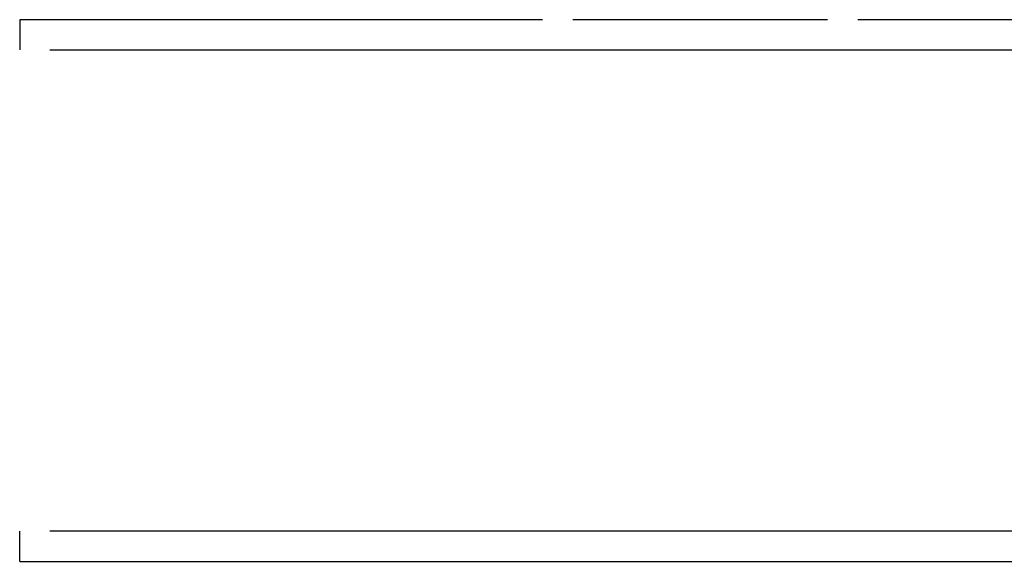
# Model space of a CAD drawing. Extents: x -24342 to 73038, y -9656 to 30949.
# Tile 85 of 170: x -2200 to -247, y 5167 to 6242. Entities that reach past the tile are written whole.
import ezdxf

# ---------------------------------------------------------------- set-up
doc = ezdxf.new("R2010")
doc.units = 0
doc.linetypes.add('ACAD_ISO12W100', pattern=[21, 12, -3, 0, -3, 0, -3])
for name, color, linetype in [('0_XREF', 250, 'Continuous'), ('21.0032_xref_r+1_02_pro$0$01-01 BAT MITOYEN', 251, 'Continuous'), ('21.0032_xref_r+1_02_pro$0$02-04 Mur.Construction', 251, 'Continuous')]:
    doc.layers.add(name, color=color, linetype=linetype)

# ---------------------------------------------------------------- blocks, each defined once
blk = doc.blocks.new('21.0032_xref_r+1_02_pro$0$Mur_200_1', base_point=(-21999, -48327))
at = {"layer": '21.0032_xref_r+1_02_pro$0$01-01 BAT MITOYEN', "linetype": 'Continuous', "ltscale": 0.1, "flags": 128}
for points in [[(-21999, -48327), (-21999, -47727)], [(2986, -47727), (-21399, -47727)], [(3586, -48327), (3586, -47727)], [(-21999, -48327), (3586, -48327)]]:
    blk.add_lwpolyline(points, dxfattribs=at)
blk = doc.blocks.new('21.0032_xref_r+1_02_pro$0$Mur_202_1', base_point=(3586, -37579))
at = {"layer": '21.0032_xref_r+1_02_pro$0$01-01 BAT MITOYEN', "linetype": 'Continuous', "ltscale": 0.1, "flags": 128}
for points in [[(-11630, -37579), (-22000, -37579)], [(-5980, -37579), (-11030, -37579)], [(2986, -37579), (-5380, -37579)], [(-21400, -38179), (2986, -38179)]]:
    blk.add_lwpolyline(points, dxfattribs=at)
at = {"layer": '21.0032_xref_r+1_02_pro$0$02-04 Mur.Construction', "linetype": 'Continuous', "ltscale": 0.1, "flags": 128}
blk.add_lwpolyline([(-22000, -37579), (-22000, -38179)], dxfattribs=at)
blk = doc.blocks.new('21.0032_xref_r+1_02_pro')
at = {"layer": '21.0032_xref_r+1_02_pro$0$01-01 BAT MITOYEN', "ltscale": 0.1, "xscale": 0.1, "yscale": 0.1, "zscale": 0.1}
for name, p in [('21.0032_xref_r+1_02_pro$0$Mur_202_1', (358.6, -3757.9)), ('21.0032_xref_r+1_02_pro$0$Mur_200_1', (-2199.9, -4832.7))]:
    blk.add_blockref(name, p, dxfattribs=at)

msp = doc.modelspace()

# ---------------------------------------------------------------- block references
at = {"layer": '0_XREF', "linetype": 'ACAD_ISO12W100'}
msp.add_blockref('21.0032_xref_r+1_02_pro', (0, 10000), dxfattribs=at)

doc.saveas('drawing.dxf')
